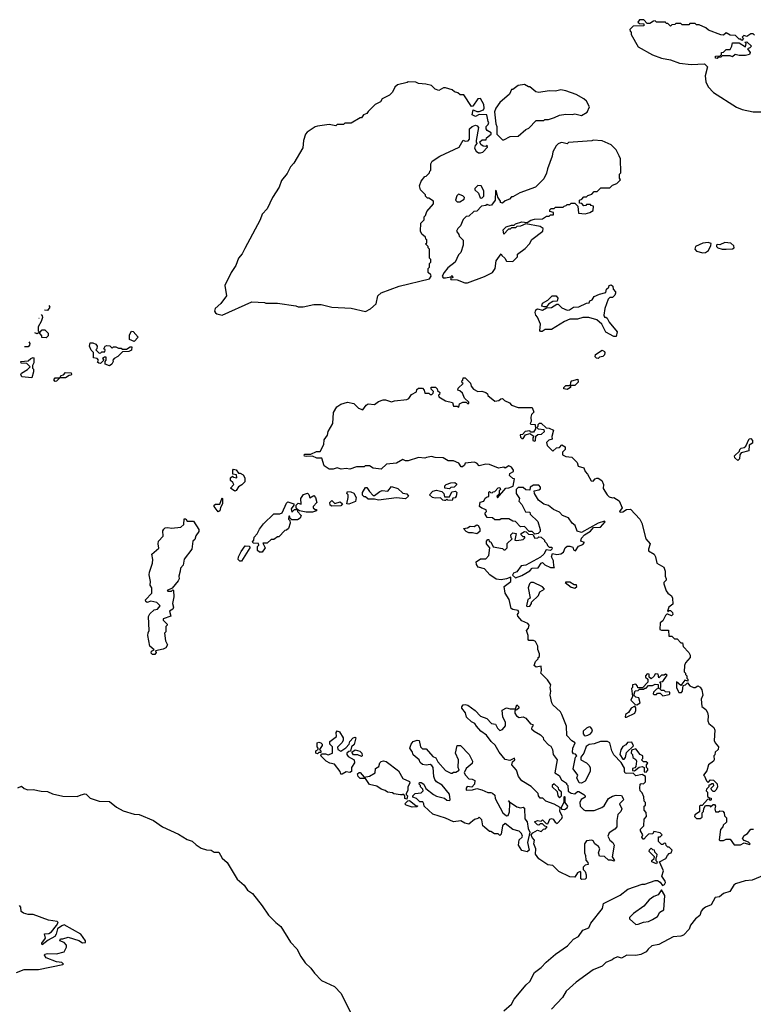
# Model space of a CAD drawing. Extents: x 2210602 to 2357277, y 510288 to 673808.
# Tile 128 of 256: x 2253340 to 2259015, y 589013 to 596630. Entities that reach past the tile are written whole.
import ezdxf

# ---------------------------------------------------------------- set-up
doc = ezdxf.new("R2010")
doc.units = 0

msp = doc.modelspace()

# ---------------------------------------------------------------- linework, layer by layer
at = {"layer": '0CON05XD'}
for points in [[(2259025, 596510), (2259015, 596520), (2258995, 596520), (2258965, 596500), (2258941.7, 596508.3), (2258930, 596495), (2258940, 596485), (2258925, 596470), (2258918.3, 596478.3), (2258905, 596480), (2258877, 596507), (2258835, 596510), (2258805, 596527.5), (2258785, 596510), (2258763, 596513), (2258668.3, 596548.3), (2258647, 596567), (2258595, 596590), (2258575, 596590), (2258565, 596600), (2258525, 596600), (2258515, 596590), (2258465, 596590), (2258455, 596600), (2258415, 596600), (2258408.3, 596591.7), (2258385, 596590), (2258375, 596580), (2258355, 596600), (2258341.7, 596601.7), (2258335, 596610), (2258265, 596610), (2258255, 596620), (2258241.7, 596618.3), (2258215, 596600), (2258195, 596600), (2258168.3, 596628.3), (2258135, 596630), (2258121.7, 596611.7), (2258135, 596600), (2258168.3, 596598.3), (2258168.3, 596581.7), (2258085, 596580), (2258060, 596555), (2258061.7, 596541.7), (2258070, 596535), (2258070, 596515), (2258125, 596420), (2258235, 596357.5), (2258303.6, 596333.6), (2258375, 596320), (2258445, 596293.3), (2258535, 596282.5), (2258638.3, 596288.3), (2258660, 596265), (2258642.5, 596195), (2258648.3, 596148.3), (2258665, 596110), (2258707, 596067), (2258883.9, 595953.9), (2258930, 595935), (2259015, 595917.5), (2259075, 595917.5)], [(2258735, 596330), (2258721.7, 596331.7), (2258721.7, 596348.3), (2258758.3, 596351.7), (2258768.3, 596361.7), (2258770, 596375), (2258785, 596380), (2258805, 596400), (2258835, 596400), (2258850, 596425), (2258855, 596450), (2258905, 596450), (2258955, 596420), (2258960, 596445), (2258950, 596455), (2258965, 596460), (2259000, 596425), (2258988.3, 596411.7), (2258970, 596405), (2258990, 596375), (2258985, 596360), (2258955, 596352.5), (2258905, 596352.5), (2258875, 596360), (2258855, 596342.5), (2258835, 596350), (2258775, 596350), (2258765, 596340), (2258741.7, 596338.3), (2258735, 596330)], [(2254905, 594343.3), (2255135, 594447.5), (2255235, 594442.5), (2255245, 594437.5), (2255335, 594436.7), (2255476.4, 594416.4), (2255495, 594407.5), (2255531.7, 594408.3), (2255615, 594426.7), (2255673, 594427), (2255755, 594406.7), (2255905, 594398), (2256016.1, 594373.9), (2256055, 594393.3), (2256097.9, 594432.1), (2256111.2, 594495), (2256135, 594518), (2256275, 594568.8), (2256510, 594625), (2256522.5, 594645), (2256520, 594655), (2256500, 594675), (2256500, 594705), (2256510, 594715), (2256510, 594745), (2256520, 594755), (2256520, 594775), (2256510, 594785), (2256510, 594855), (2256500, 594865), (2256500, 594875), (2256480, 594895), (2256490, 594905), (2256488.3, 594928.3), (2256481.7, 594931.7), (2256478.3, 594948.3), (2256451.7, 594971.7), (2256440, 594995), (2256443, 595057), (2256468.3, 595081.7), (2256470, 595105), (2256480, 595115), (2256490, 595145), (2256540, 595205), (2256540, 595225), (2256505, 595250), (2256495, 595250), (2256480, 595265), (2256480, 595275), (2256440, 595315), (2256432.5, 595345), (2256445, 595380), (2256473.6, 595416.4), (2256485, 595420), (2256510, 595445), (2256511.7, 595458.3), (2256520, 595465), (2256520, 595515), (2256530, 595535), (2256590, 595575), (2256740, 595645), (2256771.7, 595698.3), (2256785, 595690), (2256808.3, 595691.7), (2256820, 595705), (2256820, 595785), (2256840, 595805), (2256865, 595813.3), (2256878.3, 595808.3), (2256888.8, 595795), (2256870, 595695), (2256871.7, 595681.7), (2256880, 595675), (2256863, 595657), (2256857.5, 595635), (2256872, 595612), (2256890, 595600), (2256905, 595598.8), (2256923.6, 595606.4), (2256960, 595645), (2256955, 595660), (2256945, 595650), (2256925, 595652.5), (2256907.5, 595665), (2256900, 595685), (2256918.3, 595701.7), (2256948.3, 595701.7), (2256950, 595715), (2256986.4, 595743.6), (2256987.5, 595755), (2256955, 595773.3), (2256948.8, 595785), (2256947.5, 595805), (2256965, 595820), (2256970, 595835), (2256963, 595843), (2256953, 595893), (2256895, 595897.5), (2256865, 595880), (2256840, 595895), (2256848.3, 595931.7), (2256875, 595920), (2256895, 595920), (2256926.7, 595933.3), (2256932.5, 595945), (2256930, 595975), (2256905, 596020), (2256885, 596017.5), (2256845, 595960), (2256835, 595957.5), (2256775, 596047.5), (2256748.3, 596048.3), (2256730, 596065), (2256703, 596073), (2256685, 596087.5), (2256635, 596102.5), (2256618.3, 596101.7), (2256583, 596083), (2256553, 596093), (2256525, 596120), (2256481.7, 596131.7), (2256425, 596137.5), (2256405, 596147.5), (2256345, 596150), (2256337, 596143), (2256263, 596127), (2256243, 596107), (2256225, 596070), (2256200, 596045), (2256145, 596017.5), (2256130, 595995), (2256090, 595975), (2256035, 595920), (2256026.4, 595903.6), (2256000, 595895), (2255985, 595870), (2255975, 595870), (2255905, 595830), (2255855, 595830), (2255845, 595820), (2255795, 595820), (2255785, 595810), (2255735, 595820), (2255645, 595806.7), (2255625, 595800), (2255565, 595761.2), (2255551.4, 595745), (2255536, 595695), (2255531.2, 595638.8), (2255461.1, 595518.9), (2255435, 595491.2), (2255409.5, 595440.5), (2255365.6, 595385), (2255346.4, 595333.6), (2255295.5, 595255), (2255254.2, 595165.8), (2255216.7, 595125), (2255199.3, 595080.7), (2255080.5, 594860.5), (2255060.8, 594819.2), (2255033.8, 594785), (2255012.7, 594727.3), (2254975.6, 594675), (2254927.5, 594575), (2254940, 594495), (2254896.4, 594433.6), (2254853.3, 594395), (2254847.5, 594375), (2254855, 594362.5), (2254865, 594353.3), (2254905, 594343.3)], [(2257085, 595700), (2257133, 595727), (2257195, 595730), (2257255, 595780), (2257278.3, 595791.7), (2257335, 595850), (2257395, 595850), (2257402.5, 595857.5), (2257431.7, 595858.3), (2257477, 595873), (2257515, 595892.5), (2257565, 595900), (2257615, 595897.5), (2257635, 595902.5), (2257685, 595890), (2257730, 595915), (2257747, 595957), (2257725, 596000), (2257705, 596017.5), (2257645, 596052.5), (2257565, 596080), (2257525, 596087.5), (2257485, 596077.5), (2257435, 596080), (2257355, 596067.5), (2257333, 596073), (2257285, 596110), (2257275, 596110), (2257245, 596127.5), (2257195, 596120), (2257155, 596090), (2257145, 596090), (2257130, 596055), (2257055, 595990), (2257023.9, 595946.1), (2257013.6, 595916.4), (2257022.5, 595825), (2257030, 595805), (2257030, 595745), (2257075, 595700), (2257085, 595700)], [(2256805, 594593.3), (2256935, 594643.3), (2256997.5, 594675), (2257018.8, 594705), (2257026.2, 594765), (2257065, 594820), (2257070, 594805), (2257092.5, 594785), (2257105, 594762.5), (2257155, 594760), (2257190, 594795), (2257190, 594815), (2257249.3, 594860.7), (2257282.5, 594895), (2257300.7, 594929.3), (2257387.5, 594995), (2257390, 595015), (2257365, 595030), (2257255, 595050), (2257215, 595032.5), (2257185, 595030), (2257175, 595020), (2257145, 595020), (2257135, 595010), (2257121.7, 595008.3), (2257085, 594970), (2257080, 595005), (2257103, 595027), (2257145, 595040), (2257165, 595040), (2257175, 595050), (2257225, 595067.5), (2257265, 595060), (2257295, 595080), (2257323, 595087), (2257385, 595090), (2257415, 595110), (2257435, 595110), (2257445, 595120), (2257468.3, 595121.7), (2257468.3, 595138.3), (2257440, 595145), (2257441.7, 595158.3), (2257451.7, 595168.3), (2257475, 595170), (2257485, 595180), (2257545, 595180), (2257551.7, 595188.3), (2257568.3, 595191.7), (2257575, 595200), (2257595, 595200), (2257605, 595210), (2257635, 595210), (2257658.3, 595188.3), (2257663, 595133), (2257715, 595127.5), (2257751.7, 595138.3), (2257776.4, 595153.6), (2257778.3, 595188.3), (2257761.7, 595191.7), (2257755, 595200), (2257725, 595200), (2257718.3, 595191.7), (2257705, 595190), (2257688.3, 595208.3), (2257671.7, 595211.7), (2257670, 595235), (2257688.3, 595241.7), (2257705, 595260), (2257725, 595260), (2257735, 595270), (2257765, 595280), (2257785, 595300), (2257808.3, 595301.7), (2257835, 595330), (2257905, 595330), (2257925, 595350), (2257958.3, 595361.7), (2257988.3, 595391.7), (2257980, 595405), (2257980, 595435), (2257990, 595445), (2257987, 595553), (2257976.7, 595576.7), (2257953.6, 595623.6), (2257915, 595662.5), (2257845, 595692.5), (2257775, 595697.5), (2257765, 595692.5), (2257585, 595680), (2257575, 595670), (2257535, 595680), (2257523, 595677), (2257505, 595670), (2257490, 595655), (2257463, 595607), (2257460, 595575), (2257423, 595477), (2257416.4, 595443.6), (2257395, 595400), (2257330, 595335), (2257208.3, 595291.7), (2257155, 595260), (2257145, 595260), (2257128.3, 595241.7), (2257095, 595230), (2257075, 595210), (2257060, 595215), (2257060, 595225), (2257038.3, 595258.3), (2257025, 595310), (2257020, 595305), (2257017.5, 595235), (2256990, 595195), (2256975, 595192.5), (2256955, 595200), (2256947, 595193), (2256911.7, 595188.3), (2256875, 595150), (2256853, 595147), (2256815, 595110), (2256793, 595107), (2256770, 595085), (2256750, 595035), (2256730, 595015), (2256720, 594995), (2256738.3, 594968.3), (2256740, 594955), (2256770, 594925), (2256770, 594885), (2256751.7, 594828.3), (2256735, 594810), (2256707.5, 594755), (2256650.7, 594709.3), (2256622.5, 594675), (2256607.5, 594645), (2256615, 594632.5), (2256633, 594633), (2256675, 594640), (2256685, 594650), (2256690, 594635), (2256671.7, 594628.3), (2256675, 594620), (2256725, 594616.7), (2256783.6, 594593.6), (2256805, 594593.3)], [(2256915, 595250), (2256930, 595265), (2256930, 595305), (2256910, 595345), (2256883, 595347), (2256860, 595325), (2256860, 595315), (2256888.3, 595288.3), (2256901.7, 595251.7), (2256915, 595250)], [(2256745, 595220), (2256778.3, 595241.7), (2256780, 595255), (2256768.3, 595268.3), (2256735, 595280), (2256721.7, 595268.3), (2256710, 595235), (2256725, 595220), (2256745, 595220)], [(2258625, 594826.2), (2258645, 594830), (2258667.5, 594845), (2258687, 594883), (2258688.3, 594898.3), (2258665, 594906.7), (2258625, 594902.5), (2258567.5, 594875), (2258563.3, 594855), (2258575, 594838.8), (2258625, 594826.2)], [(2258805, 594854), (2258855, 594857.5), (2258867.5, 594865), (2258865, 594880), (2258841.7, 594901.7), (2258795, 594906.7), (2258755, 594887.5), (2258735, 594890), (2258730, 594885), (2258730, 594875), (2258740, 594865), (2258774.1, 594854.1), (2258805, 594854)], [(2257955, 594180), (2257935, 594180), (2257873.6, 594213.6), (2257842.5, 594275), (2257805, 594307.5), (2257743, 594327), (2257695, 594327.5), (2257655, 594312.5), (2257595, 594313.3), (2257553.9, 594296.1), (2257455, 594233.3), (2257405, 594232.5), (2257381.7, 594218.3), (2257368.3, 594218.3), (2257362.5, 594225), (2257370, 594275), (2257345, 594330), (2257333, 594343), (2257327.5, 594365), (2257332.5, 594385), (2257345, 594392.5), (2257385, 594382.5), (2257415, 594400), (2257455, 594402.5), (2257495, 594430), (2257505, 594430), (2257535, 594400), (2257575, 594382.5), (2257593.6, 594386.4), (2257625, 594406), (2257665, 594407.5), (2257725, 594437.5), (2257745, 594440), (2257750, 594455), (2257768.3, 594461.7), (2257785, 594487.5), (2257825, 594507.5), (2257875, 594520), (2257880, 594545), (2257898.3, 594561.7), (2257900, 594575), (2257915, 594580), (2257928.3, 594568.3), (2257930, 594545), (2257950, 594525), (2257950, 594515), (2257945, 594500), (2257925, 594480), (2257905, 594480), (2257893, 594467), (2257867.5, 594395), (2257857.5, 594345), (2257865, 594330), (2257875, 594330), (2257885, 594320), (2257899.3, 594289.3), (2257962.5, 594215), (2257955, 594180)], [(2257398.3, 594408.3), (2257380, 594415), (2257385, 594437.5), (2257425, 594460), (2257460, 594495), (2257490, 594495), (2257502.5, 594475), (2257498.3, 594451.7), (2257465, 594450), (2257430.7, 594429.3), (2257415, 594410), (2257398.3, 594408.3)], [(2253566.5, 594419.1), (2253572.5, 594405), (2253555, 594380), (2253531.7, 594382.5)], [(2253506.5, 594348.5), (2253515, 594340), (2253516.7, 594325), (2253506.7, 594295), (2253482.5, 594255), (2253482.5, 594222.5), (2253495, 594210), (2253515, 594230), (2253535, 594230), (2253560, 594205), (2253560, 594185), (2253545, 594170), (2253511.7, 594171.7), (2253510, 594185), (2253490, 594210), (2253475, 594200), (2253456.5, 594208.1)], [(2253488.4, 594320), (2253489.4, 594320.6)], [(2254225, 594140), (2254190, 594155), (2254188.3, 594191.7), (2254205, 594220), (2254218.3, 594218.3), (2254257.5, 594175), (2254225, 594140)], [(2253411, 594137.9), (2253417.5, 594125), (2253417, 594113), (2253405, 594100), (2253378.3, 594098.3), (2253376.5, 594099.8)], [(2254035, 593952.5), (2254000, 593965), (2254000, 593985), (2254010, 593995), (2254008.3, 594018.3), (2253995, 594020), (2253981.7, 594008.3), (2253990, 593995), (2253965, 593970), (2253951.7, 593971.7), (2253941.7, 593981.7), (2253950, 593995), (2253938.3, 594008.3), (2253910, 594015), (2253910, 594055), (2253893, 594073), (2253880, 594105), (2253885, 594130), (2253905, 594130), (2253929.3, 594119.3), (2253940, 594105), (2253937, 594083), (2253930, 594075), (2253955, 594050), (2253968.3, 594051.7), (2253975, 594060), (2253998.3, 594061.7), (2254000, 594075), (2253990, 594085), (2254000, 594105), (2254015, 594110), (2254038.3, 594108.3), (2254055, 594090), (2254065, 594100), (2254085, 594100), (2254105, 594090), (2254125, 594090), (2254135, 594080), (2254165, 594080), (2254195, 594100), (2254208.3, 594098.3), (2254205, 594072.5), (2254185, 594062.5), (2254135, 594060), (2254100, 594025), (2254071.7, 594008.3), (2254060, 593995), (2254062.5, 593985), (2254052.5, 593965), (2254035, 593952.5)], [(2257815, 594010), (2257801.7, 594011.7), (2257791.7, 594021.7), (2257795, 594040), (2257845, 594072.5), (2257863, 594063), (2257867.5, 594055), (2257863, 594037), (2257850, 594025), (2257825, 594020), (2257815, 594010)], [(2253435, 593860), (2253357, 593867), (2253350, 593885), (2253353.6, 593896.4), (2253400, 593925), (2253420, 593945), (2253395, 593970), (2253351.7, 593971.7), (2253350, 593985), (2253405, 593990), (2253425, 594010), (2253445, 594017.5), (2253450, 594015), (2253450, 593975), (2253440, 593955), (2253440, 593935), (2253447, 593927), (2253447.5, 593905), (2253435, 593860)], [(2253615, 593830), (2253603, 593843), (2253615, 593860), (2253650, 593860), (2253661.7, 593878.3), (2253678.3, 593881.7), (2253695, 593900), (2253738.3, 593898.3), (2253740, 593885), (2253735, 593880), (2253721.7, 593878.3), (2253695, 593860), (2253650, 593860), (2253625, 593832.5), (2253615, 593830)], [(2257457.5, 592535), (2257445, 592522.5), (2257411.7, 592528.3), (2257393.3, 592495), (2257368.3, 592471.7), (2257255, 592410), (2257220, 592405), (2257185, 592357.5), (2257160.7, 592349.3), (2257152.5, 592332.5), (2257175, 592312.5), (2257225, 592330), (2257285, 592367.5), (2257305, 592386.7), (2257350.7, 592389.3), (2257373.6, 592426.4), (2257385, 592430), (2257403, 592413), (2257445, 592392.5), (2257478.3, 592391.7), (2257472.5, 592402.5), (2257470, 592445), (2257453.3, 592475), (2257460.7, 592499.3), (2257495, 592493.3), (2257525, 592497.5), (2257548, 592512), (2257560, 592545), (2257575, 592556.2), (2257596.4, 592556.4), (2257618.3, 592548.3), (2257625, 592530), (2257638.3, 592521.7), (2257661.7, 592558.3), (2257695, 592570), (2257710, 592585), (2257680, 592595), (2257685, 592620), (2257710, 592645), (2257755, 592672.5), (2257778.3, 592701.7), (2257832.5, 592705), (2257870, 592745), (2257865, 592750), (2257815, 592736.2), (2257685, 592662.5), (2257653.6, 592673.6), (2257636.1, 592716.1), (2257612.5, 592735), (2257585, 592777.5), (2257540, 592795), (2257515, 592820), (2257468.3, 592841.7), (2257430.7, 592870.7), (2257395, 592882.5), (2257353.6, 592913.6), (2257322.5, 592965), (2257320, 592985), (2257357, 592993), (2257368.3, 593001.7), (2257370, 593015), (2257355, 593030), (2257315, 593030), (2257290, 593015), (2257285, 592990), (2257255, 592992.5), (2257235, 593010), (2257195, 593010), (2257180, 592995), (2257180, 592965), (2257207, 592927), (2257200, 592905), (2257225, 592880), (2257253.6, 592823.6), (2257285, 592820), (2257290, 592805), (2257347, 592747), (2257367.5, 592685), (2257365, 592670), (2257350, 592655), (2257325, 592650), (2257305, 592670), (2257281.7, 592671.7), (2257245, 592710), (2257215, 592707.5), (2257175, 592747.5), (2257155, 592750), (2257125, 592770), (2257065, 592770), (2257055, 592760), (2257015, 592760), (2256997, 592777), (2256955, 592780), (2256940, 592805), (2256940, 592815), (2256950, 592825), (2256948.3, 592838.3), (2256915, 592850), (2256897.5, 592865), (2256903, 592897), (2256930, 592905), (2256941.7, 592928.3), (2256955, 592940), (2256968.3, 592941.7), (2256970, 592975), (2256975, 592980), (2256981.7, 592971.7), (2256995, 592970), (2257001.7, 592978.3), (2257015, 592980), (2257041.7, 593008.3), (2257055, 593010), (2257060, 592995), (2257050, 592985), (2257048.3, 592961.7), (2257030, 592945), (2257035, 592930), (2257100, 593005), (2257125, 593007.5), (2257158.3, 593021.7), (2257167, 593077), (2257155, 593080), (2257130, 593105), (2257131.7, 593118.3), (2257160, 593135), (2257160, 593145), (2257145, 593167.5), (2257125, 593177.5), (2257095, 593160), (2257085, 593167.5), (2257045, 593160), (2256975, 593190), (2256945, 593192.5), (2256895, 593180), (2256875, 593200), (2256855, 593207.5), (2256785, 593200), (2256780, 593185), (2256765, 593170), (2256755, 593170), (2256738.3, 593198.3), (2256695, 593217.5), (2256655, 593216.7), (2256615, 593240), (2256555, 593242.5), (2256525, 593250), (2256486.7, 593243.3), (2256475, 593237.5), (2256425, 593242.5), (2256345, 593217.5), (2256325, 593217.5), (2256303, 593227), (2256255, 593200), (2256178.3, 593191.7), (2256135, 593153.3), (2256075, 593160), (2256045, 593177.5), (2256025, 593180), (2256011.7, 593178.3), (2256005, 593170), (2255945, 593170), (2255895, 593153.3), (2255865, 593157.5), (2255826.4, 593153.6), (2255795, 593163.3), (2255765, 593153.3), (2255735, 593153.3), (2255695, 593180), (2255678.3, 593238.3), (2255638.3, 593238.3), (2255605, 593252.5), (2255555, 593250), (2255543.6, 593253.6), (2255540, 593265), (2255545, 593270), (2255591.7, 593268.3), (2255635, 593290), (2255665, 593290), (2255693.3, 593345), (2255695, 593380), (2255720, 593415), (2255727.5, 593445), (2255762.5, 593505), (2255768.3, 593591.7), (2255793.6, 593636.4), (2255824.1, 593655.9), (2255875, 593670), (2255925, 593660), (2255960, 593625), (2255995, 593612.5), (2256020.7, 593649.3), (2256035, 593657.5), (2256085, 593652.5), (2256115, 593677.5), (2256150.7, 593689.3), (2256169.3, 593689.3), (2256215, 593673.3), (2256238.3, 593681.7), (2256335, 593692.5), (2256349.3, 593700.7), (2256370.7, 593729.3), (2256408.3, 593751.7), (2256411.7, 593768.3), (2256425, 593780), (2256455, 593780), (2256470, 593765), (2256475, 593740), (2256505, 593740), (2256515, 593730), (2256528.3, 593731.7), (2256538.3, 593741.7), (2256540, 593755), (2256523, 593773), (2256523, 593787), (2256557, 593787), (2256570, 593775), (2256571.7, 593761.7), (2256590, 593745), (2256588.3, 593731.7), (2256580, 593725), (2256581.7, 593711.7), (2256635, 593682.5), (2256688.3, 593668.3), (2256695, 593640), (2256725, 593640), (2256737, 593633), (2256741.7, 593658.3), (2256768.3, 593671.7), (2256795, 593670), (2256805, 593660), (2256815, 593660), (2256815, 593670), (2256781.7, 593701.7), (2256765, 593740), (2256745, 593760), (2256730, 593765), (2256731.7, 593778.3), (2256770, 593815), (2256761.7, 593821.7), (2256760, 593835), (2256768.3, 593841.7), (2256771.7, 593858.3), (2256785, 593860), (2256828.3, 593818.3), (2256833.3, 593795), (2256851.2, 593771.2), (2256885, 593752.5), (2256915, 593756.7), (2256947, 593747), (2256960, 593735), (2256961.7, 593721.7), (2257015, 593680), (2257047, 593683), (2257061.7, 593698.3), (2257075, 593700), (2257090, 593685), (2257130, 593665), (2257145, 593647.5), (2257195, 593630), (2257305, 593630), (2257317.5, 593595), (2257300, 593575), (2257293.6, 593556.4), (2257297.5, 593522.5), (2257290, 593505), (2257295, 593500), (2257328.3, 593498.3), (2257330, 593465), (2257315, 593440), (2257295, 593440), (2257285, 593450), (2257250, 593445), (2257228.3, 593421.7), (2257211.7, 593418.3), (2257215, 593400), (2257225, 593390), (2257235, 593390), (2257251.7, 593418.3), (2257285, 593430), (2257318.3, 593408.3), (2257310, 593395), (2257310, 593375), (2257325, 593370), (2257330, 593375), (2257331.7, 593408.3), (2257348.3, 593421.7), (2257377, 593423), (2257400, 593445), (2257398.3, 593458.3), (2257353, 593463), (2257340, 593475), (2257350, 593485), (2257351.7, 593498.3), (2257361.7, 593508.3), (2257375, 593510), (2257411.7, 593471.7), (2257435, 593470), (2257470, 593455), (2257457.5, 593405), (2257460, 593385), (2257433, 593377), (2257415, 593360), (2257420, 593335), (2257465, 593292.5), (2257491.7, 593318.3), (2257515, 593320), (2257535, 593340), (2257560, 593325), (2257560, 593305), (2257551.7, 593298.3), (2257540, 593285), (2257540, 593265), (2257565, 593250), (2257610, 593245), (2257652.5, 593205), (2257660, 593175), (2257703, 593163), (2257713.9, 593133.9), (2257732.5, 593115), (2257761.7, 593061.7), (2257775, 593060), (2257791.7, 593078.3), (2257805, 593082.5), (2257815, 593082.5), (2257842.5, 593065), (2257856.7, 593035), (2257853, 593003), (2257883.6, 592953.6), (2257899.3, 592939.3), (2257925, 592930), (2257935, 592932.5), (2257978.3, 592908.3), (2258000, 592855), (2257980, 592825), (2257985, 592820), (2258005, 592823.3), (2258035, 592840), (2258065, 592843.8), (2258137.5, 592765), (2258152.5, 592735), (2258183.3, 592615), (2258217.5, 592575), (2258203.3, 592535), (2258205, 592520), (2258247.5, 592495), (2258257.5, 592475), (2258267.5, 592425), (2258322.5, 592395), (2258333.3, 592365), (2258332.5, 592325), (2258340, 592305), (2258340, 592295), (2258323, 592277), (2258322.5, 592265), (2258341.7, 592211.7), (2258353.6, 592193.6), (2258382.3, 592172.3), (2258388.8, 592155), (2258391.7, 592108.3), (2258362.5, 592085), (2258350, 592055), (2258355, 592050), (2258365, 592060), (2258375, 592060), (2258390, 592045), (2258391.7, 592028.3), (2258381.7, 592018.3), (2258355, 592030), (2258345, 592030), (2258335, 592020), (2258315, 591980), (2258293.3, 591965), (2258293, 591913), (2258305, 591907.5), (2258358.3, 591908.3), (2258361.7, 591861.7), (2258385, 591860), (2258405, 591840), (2258425, 591840), (2258455, 591810), (2258468.3, 591808.3), (2258471.7, 591781.7), (2258516.7, 591735), (2258526.2, 591715), (2258526.7, 591695), (2258490, 591655), (2258482.5, 591635), (2258480, 591585), (2258490, 591575), (2258490, 591565), (2258500, 591555), (2258500, 591535), (2258508.3, 591528.3), (2258508.3, 591511.7), (2258485, 591520), (2258455, 591480), (2258421.7, 591508.3), (2258420, 591465), (2258432.5, 591435), (2258440, 591425), (2258460, 591425), (2258467.5, 591435), (2258471.7, 591478.3), (2258490, 591485), (2258505, 591500), (2258525, 591477.5), (2258553.6, 591463.6), (2258565, 591463.3), (2258585, 591477.5), (2258605, 591467.5), (2258615.8, 591445), (2258623.3, 591405), (2258612.5, 591375), (2258617.5, 591317.5), (2258646.7, 591295), (2258661.7, 591271.7), (2258666.7, 591245), (2258662.5, 591205), (2258670, 591185), (2258710, 591155), (2258717.5, 591135), (2258712.5, 591055), (2258720, 591035), (2258746.7, 591005), (2258742.5, 590985), (2258720, 590965), (2258717, 590943), (2258710, 590935), (2258712.5, 590905), (2258707.5, 590895), (2258667.5, 590865), (2258655, 590820), (2258630, 590785), (2258638.3, 590778.3), (2258651.7, 590741.7), (2258665, 590730), (2258685, 590750), (2258708.3, 590748.3), (2258735, 590720), (2258737, 590693), (2258725, 590670), (2258715, 590660), (2258705, 590660), (2258691.7, 590671.7), (2258690, 590685), (2258710, 590705), (2258708.3, 590718.3), (2258695, 590720), (2258685, 590710), (2258671.7, 590708.3), (2258670, 590695), (2258651.7, 590678.3), (2258650, 590665), (2258660, 590655), (2258661.7, 590621.7), (2258675, 590610), (2258688.3, 590608.3), (2258690, 590595), (2258685, 590590), (2258675, 590600), (2258661.7, 590598.3), (2258618.3, 590551.7), (2258605, 590550), (2258600, 590545), (2258598.3, 590501.7), (2258561.7, 590478.3), (2258560, 590465), (2258575, 590450), (2258605, 590450), (2258618.3, 590461.7), (2258620, 590495), (2258630, 590505), (2258633, 590527), (2258645, 590550), (2258675, 590550), (2258685, 590540), (2258705, 590560), (2258715, 590560), (2258722.5, 590545), (2258717.5, 590525), (2258721.7, 590501.7), (2258747, 590503), (2258755, 590510), (2258778.3, 590508.3), (2258790, 590495), (2258791.7, 590471.7), (2258807, 590457), (2258807.5, 590422.5), (2258781.7, 590398.3), (2258780, 590385), (2258760, 590365), (2258750, 590285)], [(2257575, 593770), (2257550, 593775), (2257550, 593785), (2257565, 593800), (2257600, 593800), (2257602.5, 593825), (2257610, 593835), (2257658.3, 593848.3), (2257660, 593825), (2257635, 593800), (2257600, 593800), (2257600, 593785), (2257575, 593770)], [(2258895, 593220), (2258871.7, 593241.7), (2258870, 593255), (2258908.3, 593291.7), (2258910, 593305), (2258920, 593315), (2258945, 593320), (2258958.3, 593331.7), (2258981.7, 593388.3), (2258995, 593390), (2259010, 593375), (2259010, 593355), (2258981.7, 593338.3), (2258980, 593295), (2258921.7, 593278.3), (2258910, 593265), (2258907, 593233), (2258895, 593220)], [(2255005, 592983.3), (2254970, 593005), (2254997.5, 593035), (2254990, 593050), (2254970, 593065), (2254970, 593085), (2254985, 593100), (2254995, 593090), (2255020, 593085), (2255018.3, 593108.3), (2254990, 593115), (2254987.5, 593145), (2254995, 593152.5), (2255015, 593147.5), (2255031.7, 593121.7), (2255045, 593122.5), (2255069.3, 593109.3), (2255082.5, 593085), (2255082.5, 593055), (2255059.3, 593030.7), (2255033.6, 593016.4), (2255015, 592987.5), (2255005, 592983.3)], [(2256665, 593000), (2256630, 593005), (2256630, 593025), (2256640, 593035), (2256675, 593047.5), (2256705, 593050), (2256718.3, 593038.3), (2256718.3, 593031.7), (2256700, 593015), (2256675, 593010), (2256665, 593000)], [(2255215, 592510), (2255195, 592510), (2255180, 592525), (2255180, 592555), (2255190, 592565), (2255188.3, 592578.3), (2255145, 592580), (2255140, 592595), (2255150, 592605), (2255153, 592627), (2255178.3, 592651.7), (2255195, 592690), (2255225, 592730), (2255305, 592806.7), (2255353, 592807), (2255370, 592815), (2255405, 592890), (2255415, 592900), (2255460, 592885), (2255460, 592875), (2255440, 592845), (2255445, 592820), (2255465, 592840), (2255490, 592840), (2255480, 592855), (2255480, 592875), (2255495, 592890), (2255518.3, 592881.7), (2255513.6, 592926.4), (2255535, 592957.5), (2255567, 592967), (2255577, 592957), (2255585, 592930), (2255615, 592950), (2255627.5, 592935), (2255637.5, 592895), (2255610, 592865), (2255610, 592855), (2255625, 592840), (2255635, 592840), (2255635, 592830), (2255605, 592820), (2255555, 592820), (2255505, 592830), (2255490, 592840), (2255490, 592825), (2255517.5, 592795), (2255510, 592775), (2255488.3, 592761.7), (2255445, 592760), (2255431.7, 592771.7), (2255428.3, 592788.3), (2255421.7, 592788.3), (2255420, 592765), (2255430, 592755), (2255432.5, 592735), (2255420, 592695), (2255405, 592680), (2255391.7, 592678.3), (2255345, 592630), (2255335, 592630), (2255305, 592610), (2255285, 592610), (2255255, 592580), (2255220, 592580), (2255240, 592545), (2255215, 592510)], [(2255885, 592882.5), (2255870, 592885), (2255880, 592935), (2255880, 592955), (2255870, 592965), (2255875, 592980), (2255901.7, 592978.3), (2255925, 592967.5), (2255943, 592933), (2255938, 592902), (2255885, 592882.5)], [(2256115, 592912.5), (2256085, 592920), (2256035, 592920), (2256015, 592940), (2256005, 592940), (2255993, 592953), (2255993, 592973), (2256015, 593010), (2256025, 593010), (2256045, 592980), (2256075, 592950), (2256085, 592950), (2256125, 592980), (2256145, 592987.5), (2256187, 592983), (2256215, 593020), (2256265, 593002.5), (2256305, 592967.5), (2256335, 592962.5), (2256346.7, 592945), (2256325, 592922.5), (2256255, 592930), (2256115, 592912.5)], [(2256685, 592910), (2256653, 592913), (2256645, 592920), (2256635, 592910), (2256625, 592910), (2256613, 592913), (2256595, 592930), (2256555, 592927.5), (2256533, 592933), (2256510, 592955), (2256535, 592982.5), (2256565, 592990), (2256605, 592980), (2256620, 592965), (2256625, 592940), (2256665, 592940), (2256681.7, 592978.3), (2256711.7, 592981.7), (2256721.7, 592971.7), (2256717, 592943), (2256708.3, 592931.7), (2256691.7, 592928.3), (2256685, 592910)], [(2254875, 592823.3), (2254843.3, 592865), (2254843.3, 592875), (2254855, 592882.5), (2254888.3, 592881.7), (2254905, 592930), (2254910, 592925), (2254910, 592885), (2254892.5, 592857.5), (2254888.3, 592831.7), (2254875, 592823.3)], [(2255755, 592867.5), (2255742.5, 592875), (2255740, 592895), (2255755, 592910), (2255778.3, 592888.3), (2255819.3, 592899.3), (2255837.5, 592885), (2255825, 592870), (2255755, 592867.5)], [(2254368.3, 591718.3), (2254358.3, 591728.3), (2254360, 591745), (2254380, 591755), (2254347.5, 591785), (2254332.5, 591865), (2254333, 591887), (2254342.5, 591905), (2254337, 592013), (2254347, 592033), (2254380, 592065), (2254405, 592070), (2254427.5, 592095), (2254401.7, 592121.7), (2254355, 592132.5), (2254325, 592122.5), (2254315, 592130), (2254313, 592143), (2254362.5, 592195), (2254362.5, 592235), (2254350, 592255), (2254352.5, 592285), (2254342.5, 592335), (2254343.3, 592355), (2254367.5, 592425), (2254370, 592455), (2254362.5, 592495), (2254417, 592543), (2254410, 592575), (2254413, 592597), (2254450, 592635), (2254447.5, 592675), (2254455, 592690), (2254465, 592700), (2254485, 592702.5), (2254515, 592697.5), (2254587, 592703), (2254610, 592725), (2254611.7, 592768.3), (2254625, 592770), (2254635, 592750), (2254685, 592750), (2254726.7, 592685), (2254725, 592670), (2254703, 592637), (2254695, 592610), (2254680, 592595), (2254672.5, 592535), (2254613, 592457), (2254605, 592410), (2254583, 592387), (2254582.5, 592365), (2254570, 592325), (2254572.5, 592305), (2254565, 592290), (2254518.3, 592231.7), (2254480, 592215), (2254485, 592210), (2254515, 592210), (2254525, 592220), (2254530, 592215), (2254532.5, 592165), (2254522.5, 592115), (2254530, 592085), (2254525, 592070), (2254500, 592055), (2254510, 592015), (2254450, 591995), (2254450, 591985), (2254480, 591955), (2254480, 591945), (2254470, 591935), (2254470, 591895), (2254460, 591885), (2254467.5, 591825), (2254482.5, 591795), (2254469.3, 591770.7), (2254449.3, 591760.7), (2254391.7, 591748.3), (2254396.7, 591735), (2254385, 591720), (2254368.3, 591718.3)], [(2256875, 592652.5), (2256841.7, 592661.7), (2256815, 592660), (2256795, 592670), (2256772.5, 592695), (2256805, 592700), (2256825, 592712.5), (2256855, 592710), (2256875, 592722.5), (2256886.4, 592716.4), (2256900, 592695), (2256898.3, 592671.7), (2256875, 592652.5)], [(2257085, 588962.5), (2257145, 589013.3), (2257165.9, 589054.1), (2257258.8, 589165), (2257285, 589190), (2257321.4, 589258.6), (2257375, 589298), (2257411.9, 589338.1), (2257485, 589400), (2257576.7, 589465), (2257625, 589516.7), (2257661.7, 589538.3), (2257695, 589587.5), (2257743.3, 589605), (2257758.8, 589641.2), (2257848.8, 589755), (2257857, 589793), (2257985, 589858), (2258045, 589903.3), (2258155, 589943.3), (2258176.4, 589943.6), (2258255, 589970), (2258275, 589970), (2258295, 589957.5), (2258313, 589933), (2258329.3, 589940.7), (2258336.7, 589955), (2258333.3, 589965), (2258307.5, 590005), (2258320, 590045), (2258290, 590115), (2258338.3, 590141.7), (2258350, 590165), (2258365, 590180), (2258380, 590185), (2258387.5, 590205), (2258365, 590230), (2258355, 590230), (2258341.7, 590241.7), (2258338.3, 590258.3), (2258325, 590260), (2258315, 590250), (2258305, 590250), (2258281.7, 590271.7), (2258281.7, 590308.3), (2258295, 590310), (2258310, 590325), (2258295, 590340), (2258245, 590350), (2258238.3, 590331.7), (2258205, 590330), (2258190, 590315), (2258168.3, 590291.7), (2258161.7, 590291.7), (2258152.5, 590305), (2258160, 590325), (2258142.5, 590355), (2258143, 590367), (2258167, 590393), (2258170, 590445), (2258190, 590465), (2258187, 590497), (2258170, 590515), (2258170, 590545), (2258180, 590555), (2258180, 590575), (2258170, 590585), (2258167, 590617), (2258155, 590650), (2258140, 590665), (2258137.5, 590685), (2258140, 590715), (2258148.3, 590721.7), (2258165, 590720), (2258180, 590735), (2258180, 590775), (2258155, 590790), (2258105, 590780), (2258085, 590800), (2258035, 590797.5), (2258025, 590802.5), (2258017.5, 590815), (2258018.8, 590838.8), (2257993.6, 590883.6), (2257935, 590942.5), (2257920, 590975), (2257905.8, 591035.8), (2257885.9, 591045.9), (2257834.2, 591045.8), (2257785, 591029.2), (2257745, 591024), (2257723, 591007), (2257703.8, 590955), (2257680, 590925), (2257680, 590905), (2257725, 590880), (2257742.3, 590862.3), (2257752, 590845), (2257752.5, 590815), (2257715, 590740), (2257685, 590723.3), (2257667, 590727), (2257650, 590765), (2257657, 590787), (2257622.5, 590835), (2257640, 590925), (2257650, 590935), (2257638.3, 590948.3), (2257625, 590950), (2257617.5, 590965), (2257620, 590995), (2257636.7, 591035), (2257611.7, 591051.7), (2257573, 591093), (2257570, 591165), (2257533.3, 591255), (2257522.5, 591275), (2257465, 591330), (2257457.5, 591345), (2257443.8, 591405), (2257450, 591435), (2257442.5, 591465), (2257450, 591485), (2257423, 591523), (2257372.5, 591575), (2257377.5, 591595), (2257375, 591630), (2257335, 591622.5), (2257320, 591635), (2257330, 591665), (2257350, 591685), (2257350, 591695), (2257360, 591705), (2257360, 591725), (2257348.3, 591758.3), (2257347.5, 591785), (2257329.3, 591819.3), (2257315, 591827.5), (2257278.3, 591828.3), (2257272.5, 591835), (2257272.5, 591865), (2257260, 591905), (2257277, 591923), (2257280, 591945), (2257270, 591960), (2257225, 591980), (2257192.5, 592015), (2257190.7, 592029.3), (2257200, 592045), (2257195, 592060), (2257155, 592066.7), (2257142.5, 592075), (2257126.7, 592145), (2257096.7, 592195), (2257087.5, 592245), (2257140, 592285), (2257138.3, 592318.3), (2257105, 592303.8), (2257065, 592296.7), (2257025, 592302.5), (2256977.5, 592335), (2256935, 592382.5), (2256887.5, 592395), (2256873.3, 592415), (2256870, 592435), (2256905, 592460), (2256945, 592460), (2256970, 592485), (2256977.5, 592545), (2256950, 592575), (2256950, 592595), (2256961.7, 592608.3), (2256968.3, 592608.3), (2256972.5, 592592.5), (2256985, 592590), (2257003.3, 592553.3), (2257075, 592540), (2257085, 592530), (2257095, 592530), (2257110, 592545), (2257111.7, 592578.3), (2257150, 592615), (2257143, 592623), (2257140, 592645), (2257155, 592660), (2257180, 592655), (2257170, 592605), (2257185, 592600), (2257235, 592610), (2257248.3, 592621.7), (2257248.3, 592628.3), (2257235, 592630), (2257220, 592645), (2257220, 592655), (2257245, 592670), (2257258.3, 592668.3), (2257275, 592650), (2257308.3, 592648.3), (2257325, 592620), (2257347, 592623), (2257355, 592630), (2257375, 592627.5), (2257400, 592605), (2257400, 592595), (2257418.3, 592578.3), (2257421.7, 592561.7), (2257435, 592550), (2257455, 592550), (2257460, 592545), (2257457.5, 592535)], [(2255055, 592440), (2255041.7, 592441.7), (2255030, 592455), (2255032.5, 592475), (2255052.5, 592515), (2255085, 592560), (2255118.3, 592558.3), (2255120, 592545), (2255055, 592440)], [(2257265, 592090), (2257285, 592092.5), (2257300, 592115), (2257300, 592125), (2257352.5, 592175), (2257362.5, 592205), (2257400, 592225), (2257385, 592242.5), (2257315, 592277.5), (2257293.6, 592276.4), (2257283.3, 592265), (2257274.1, 592235.9), (2257290, 592155), (2257270, 592145), (2257260, 592095), (2257265, 592090)], [(2257635, 592232.5), (2257650, 592245), (2257647, 592257), (2257628.3, 592258.3), (2257595, 592280), (2257565, 592280), (2257560, 592275), (2257605, 592240), (2257635, 592232.5)], [(2258115, 591330), (2258140, 591345), (2258130, 591385), (2258105, 591390), (2258090, 591405), (2258101.7, 591438.3), (2258125, 591440), (2258135, 591450), (2258165, 591450), (2258175, 591460), (2258185, 591460), (2258205, 591480), (2258235, 591480), (2258255, 591490), (2258278.3, 591488.3), (2258280, 591455), (2258265, 591450), (2258241.7, 591428.3), (2258240, 591415), (2258245, 591410), (2258265, 591410), (2258275, 591420), (2258295, 591420), (2258315, 591400), (2258365, 591410), (2258370, 591415), (2258368.3, 591428.3), (2258335, 591430), (2258325, 591440), (2258305, 591440), (2258290, 591455), (2258300, 591465), (2258300, 591495), (2258291.7, 591508.3), (2258315, 591510), (2258348.3, 591558.3), (2258335, 591567.5), (2258325, 591560), (2258305, 591560), (2258285, 591540), (2258278.3, 591568.3), (2258255, 591570), (2258248.3, 591551.7), (2258225, 591530), (2258210, 591545), (2258208.3, 591568.3), (2258195, 591570), (2258180, 591555), (2258180, 591545), (2258198.3, 591528.3), (2258200, 591505), (2258158.3, 591461.7), (2258121.7, 591461.7), (2258120, 591475), (2258105, 591490), (2258080, 591485), (2258080, 591465), (2258072.5, 591455), (2258080, 591395), (2258067.5, 591365), (2258101.7, 591331.7), (2258115, 591330)], [(2257688.3, 589978.3), (2257680, 589985), (2257680, 590035), (2257675, 590040), (2257655, 590030), (2257635, 589997.5), (2257595, 590000), (2257511.2, 590041.2), (2257465, 590087.5), (2257425, 590093.3), (2257355, 590137.5), (2257330, 590175), (2257333.3, 590215), (2257317.5, 590255), (2257323, 590283), (2257303.9, 590303.9), (2257297.5, 590325), (2257310.5, 590339.5), (2257345, 590360), (2257375, 590350), (2257391.7, 590368.3), (2257408.3, 590371.7), (2257420, 590385), (2257401.7, 590391.7), (2257385, 590410), (2257365, 590410), (2257355, 590400), (2257345, 590402.5), (2257323.3, 590425), (2257345, 590436.2), (2257375, 590430), (2257385, 590440), (2257411.7, 590411.7), (2257425, 590410), (2257440, 590445), (2257455, 590450), (2257466.4, 590446.4), (2257481.7, 590421.7), (2257497, 590413), (2257535, 590450), (2257540, 590465), (2257517.5, 590505), (2257520, 590535), (2257475, 590562.5), (2257410, 590585), (2257387, 590607), (2257365, 590607.5), (2257352.5, 590625), (2257350, 590645), (2257297.7, 590697.7), (2257225, 590742.5), (2257197.5, 590775), (2257182.5, 590825), (2257147.5, 590865), (2257151.7, 590888.3), (2257170, 590905), (2257168.3, 590918.3), (2257131.7, 590898.3), (2257095, 590907.5), (2257050, 590965), (2257018, 591018), (2256987.5, 591045), (2256950, 591095), (2256907.5, 591125), (2256872.5, 591165), (2256860, 591185), (2256835, 591197.5), (2256796.7, 591235), (2256788.3, 591268.3), (2256760, 591305), (2256760, 591315), (2256771.2, 591328.8), (2256785, 591332.5), (2256806.1, 591326.1), (2256862.5, 591285), (2256905, 591242.5), (2256952.5, 591225), (2256990, 591185), (2257020, 591180), (2257035, 591150), (2257055, 591132.5), (2257075, 591140), (2257097, 591167), (2257097.5, 591195), (2257077.5, 591235), (2257071.7, 591288.3), (2257105, 591307.5), (2257135, 591300), (2257175, 591300), (2257185, 591330), (2257200, 591315), (2257200, 591305), (2257185, 591290), (2257170, 591285), (2257170, 591265), (2257183.6, 591243.6), (2257205, 591232.5), (2257235, 591237.5), (2257256.4, 591226.4), (2257291.7, 591181.7), (2257308.3, 591178.3), (2257310, 591165), (2257301.7, 591158.3), (2257300, 591145), (2257320, 591125), (2257368.3, 591098.3), (2257388.3, 591078.3), (2257391.7, 591061.7), (2257430.7, 591020.7), (2257450, 591010), (2257462.5, 590985), (2257467.5, 590945), (2257497.5, 590905), (2257480, 590805), (2257513, 590783), (2257530, 590750), (2257570, 590725), (2257570, 590715), (2257580, 590705), (2257581.7, 590661.7), (2257605, 590647.5), (2257635, 590642.5), (2257655, 590660), (2257665, 590660), (2257705, 590636.2), (2257713.3, 590625), (2257713.3, 590615), (2257683.3, 590596.7), (2257672.5, 590575), (2257676.4, 590546.4), (2257705, 590517.5), (2257715, 590512.5), (2257785, 590512), (2257844.3, 590535.7), (2257860.5, 590549.5), (2257894.5, 590605.5), (2257925.9, 590624.1), (2257955, 590631.2), (2257995, 590627.5), (2258007.5, 590605), (2258010, 590595), (2257980, 590565), (2257997.5, 590525), (2257990, 590505), (2257968.3, 590481.7), (2257960, 590435), (2257960, 590385), (2257945, 590367.5), (2257900.5, 590339.5), (2257890, 590315), (2257905, 590282.5), (2257927.5, 590265), (2257937.5, 590245), (2257922.5, 590155), (2257940, 590125), (2257935, 590120), (2257917.5, 590127.5), (2257895, 590127.5), (2257865, 590156.7), (2257825, 590160), (2257817.5, 590185), (2257826.7, 590215), (2257817.5, 590235), (2257790, 590255), (2257777, 590277), (2257765, 590282.5), (2257725, 590277.5), (2257710, 590255), (2257710, 590185), (2257717.5, 590165), (2257718.3, 590128.3), (2257735, 590110), (2257737.5, 590095), (2257715, 590090), (2257700, 590075), (2257700, 590055), (2257715, 590040), (2257722.5, 590015), (2257721.7, 589988.3), (2257715, 589980), (2257688.3, 589978.3)], [(2258035, 591233.3), (2258097.5, 591265), (2258107.5, 591285), (2258107, 591307), (2258098.3, 591318.3), (2258070, 591305), (2258049.3, 591270.7), (2258027.5, 591255), (2258022.5, 591235), (2258035, 591233.3)], [(2257715, 591090), (2257735, 591094), (2257756.7, 591105), (2257770, 591125), (2257766.7, 591145), (2257755, 591156.7), (2257745, 591158.8), (2257725, 591148.8), (2257698.8, 591125), (2257698.8, 591105), (2257706.7, 591095), (2257715, 591090)], [(2255835, 590792.5), (2255823.6, 590793.6), (2255820, 590815), (2255775, 590870), (2255738.3, 590878.3), (2255710, 590895), (2255670, 590935), (2255675, 590950), (2255705, 590950), (2255725, 590942.5), (2255760, 590955), (2255760, 591005), (2255740, 591025), (2255740, 591045), (2255790, 591085), (2255787.5, 591115), (2255795, 591127.5), (2255815, 591120), (2255842.5, 591075), (2255842.5, 591055), (2255832.5, 591035), (2255798.3, 591001.7), (2255800, 590985), (2255825, 590972.5), (2255863, 590997), (2255887.5, 591025), (2255893.8, 591046.2), (2255920, 591075), (2255935, 591080), (2255940, 591075), (2255926.2, 591023.8), (2255907.5, 591005), (2255898.3, 590971.7), (2255885, 590970), (2255870, 590955), (2255870, 590945), (2255880.7, 590930.7), (2255926.7, 590905), (2255929.3, 590880.7), (2255906.7, 590845), (2255906.4, 590813.6), (2255895, 590807.5), (2255865, 590812.5), (2255835, 590792.5)], [(2255645, 590950), (2255630, 590955), (2255630, 590975), (2255650, 590985), (2255650, 590995), (2255640, 591005), (2255640, 591035), (2255655, 591040), (2255670, 591035), (2255680, 591025), (2255680, 591015), (2255660, 590985), (2255670, 590975), (2255668.3, 590961.7), (2255655, 590960), (2255645, 590950)], [(2257265, 590193.8), (2257225, 590202.5), (2257197.5, 590245), (2257203.3, 590285), (2257227.5, 590305), (2257230, 590315), (2257222.5, 590335), (2257203.6, 590353.6), (2257155, 590366.2), (2257095, 590412.5), (2257076.1, 590393.9), (2257065, 590330), (2257055, 590320), (2257041.7, 590331.7), (2257013, 590333), (2256985, 590350), (2256975, 590350), (2256935, 590382.5), (2256923.3, 590395), (2256915, 590440), (2256895, 590460), (2256885, 590450), (2256857.5, 590442.5), (2256815, 590407.5), (2256782.5, 590415), (2256753, 590433), (2256695, 590426), (2256635, 590454), (2256536.2, 590485), (2256470, 590545), (2256467.5, 590565), (2256458.3, 590578.3), (2256435, 590580), (2256410, 590605), (2256380, 590615), (2256380, 590625), (2256400, 590645), (2256445, 590650), (2256460, 590665), (2256458.3, 590678.3), (2256440, 590695), (2256440, 590705), (2256430, 590715), (2256431.7, 590728.3), (2256445, 590730), (2256467.5, 590715), (2256481.7, 590681.7), (2256540, 590635), (2256563, 590623), (2256627, 590607), (2256643, 590593), (2256665, 590590), (2256670, 590595), (2256665, 590640), (2256607.7, 590707.7), (2256565, 590733.3), (2256551.7, 590751.7), (2256542.5, 590775), (2256537.5, 590845), (2256529.3, 590859.3), (2256515, 590867.5), (2256485, 590863.3), (2256455, 590867.5), (2256437.5, 590885), (2256430, 590905), (2256383, 590943), (2256377.5, 590965), (2256357.5, 590995), (2256367.5, 591025), (2256383.9, 591046.1), (2256415, 591057.5), (2256430, 591055), (2256440, 591005), (2256455, 590990), (2256485, 590990), (2256535, 590930), (2256559.3, 590919.3), (2256575, 590890), (2256635, 590822.5), (2256675, 590800), (2256685, 590800), (2256695, 590810), (2256715, 590810), (2256740, 590825), (2256732.5, 590845), (2256733.3, 590905), (2256710, 590955), (2256723.9, 591016.1), (2256750, 591015), (2256816.1, 590946.1), (2256842.5, 590895), (2256840, 590875), (2256795, 590837.5), (2256777.5, 590805), (2256787.5, 590785), (2256815, 590757.5), (2256840, 590755), (2256860, 590745), (2256857.5, 590715), (2256837.5, 590692.5), (2256801.7, 590698.3), (2256792.5, 590685), (2256795, 590670), (2256843, 590673), (2256875, 590682.5), (2256915, 590672.5), (2256960.7, 590650.7), (2256985, 590652.5), (2256997, 590647), (2257015, 590630), (2257017.5, 590605), (2257077.5, 590495), (2257105, 590470), (2257117.5, 590475), (2257128.3, 590501.7), (2257132.5, 590565), (2257130, 590580), (2257120, 590585), (2257125, 590590), (2257130, 590580), (2257185, 590540), (2257215, 590532.5), (2257235, 590537.5), (2257245, 590530), (2257248.3, 590448.3), (2257266, 590426), (2257273.6, 590373.6), (2257287.5, 590345), (2257267.5, 590265), (2257280, 590205), (2257265, 590193.8)], [(2258015, 590910), (2258027, 590923), (2258035, 590960), (2258087.5, 591012.5), (2258075, 591040), (2258041.7, 591038.3), (2258028.3, 591021.7), (2258005, 591007.5), (2257989.3, 590980.7), (2257982.5, 590945), (2258005, 590910), (2258015, 590910)], [(2258185, 590810), (2258200, 590825), (2258200, 590835), (2258190, 590845), (2258190, 590865), (2258198.3, 590878.3), (2258185, 590890), (2258165, 590890), (2258150, 590905), (2258160, 590915), (2258160, 590935), (2258140, 590945), (2258105, 590990), (2258071.7, 590978.3), (2258070, 590955), (2258080, 590945), (2258083, 590923), (2258106.4, 590906.4), (2258112.5, 590895), (2258107.5, 590852.5), (2258098.3, 590841.7), (2258081.7, 590838.3), (2258081.7, 590821.7), (2258095, 590820), (2258133, 590847), (2258155, 590852.5), (2258170, 590845), (2258171.7, 590811.7), (2258185, 590810)], [(2255985, 590930), (2255955, 590942.5), (2255923, 590943), (2255910, 590965), (2255935, 590982.5), (2255971.7, 590971.7), (2255987.5, 590955), (2255990, 590935), (2255985, 590930)], [(2256335, 590600), (2256320, 590605), (2256320, 590625), (2256305, 590640), (2256297.5, 590632.5), (2256285, 590632.5), (2256235, 590642.5), (2256225, 590650), (2256185, 590653.3), (2256167, 590667), (2256135, 590677.5), (2256101.7, 590701.7), (2256045, 590713.8), (2256015, 590760), (2255975, 590760), (2255957.5, 590775), (2255952.5, 590795), (2255965, 590807.5), (2255975, 590807.5), (2256005, 590770), (2256045, 590777.5), (2256090, 590805), (2256093, 590837), (2256118.3, 590851.7), (2256125, 590880), (2256135, 590892.5), (2256155, 590897.5), (2256175, 590892.5), (2256269.3, 590819.3), (2256305, 590760), (2256356.7, 590736.7), (2256357, 590723), (2256343.6, 590696.4), (2256341.7, 590668.3), (2256330, 590645), (2256330, 590635), (2256340, 590625), (2256335, 590600)], [(2253325, 590687.5), (2253355, 590700), (2253375, 590682.5), (2253401.7, 590671.7), (2253444.1, 590674.1), (2253505, 590661.2), (2253555, 590658.8), (2253595, 590641.2), (2253674.2, 590624.2), (2253785, 590620), (2253815, 590632.5), (2253845, 590642.5), (2253855, 590640), (2253885, 590607.5), (2253955, 590583.8), (2254035, 590582.5), (2254089.1, 590539.1), (2254140.9, 590510.9), (2254225, 590484.2), (2254265, 590480.8), (2254375.7, 590435.7), (2254445, 590386.2), (2254569.5, 590329.5), (2254635, 590288.8), (2254675, 590276.2), (2254705.7, 590245.7), (2254745, 590222), (2254785, 590208.8), (2254820, 590205), (2254845, 590191.2), (2254881.2, 590191.2), (2254906.7, 590145), (2254945, 590110), (2255021.7, 589981.7), (2255075.7, 589935.7), (2255101.2, 589895), (2255140.9, 589870.9), (2255216.2, 589775), (2255263.6, 589703.6), (2255322.5, 589645), (2255360, 589615), (2255434.4, 589494.4), (2255485, 589443.3), (2255514.3, 589384.3), (2255548.8, 589335), (2255592.4, 589292.4), (2255620, 589255), (2255675, 589196.2), (2255775, 589150), (2255826.9, 589096.9), (2255896.2, 588955)], [(2257515, 590610), (2257530, 590625), (2257530, 590655), (2257511.7, 590671.7), (2257508.3, 590688.3), (2257475, 590720), (2257460, 590705), (2257460, 590695), (2257498.3, 590658.3), (2257502.5, 590625), (2257515, 590610)], [(2257555, 590521.2), (2257575.9, 590534.1), (2257580, 590545), (2257560, 590575), (2257560, 590615), (2257555, 590620), (2257550, 590615), (2257550, 590575), (2257527.5, 590535), (2257532.5, 590522.5), (2257555, 590521.2)], [(2256375, 590537.5), (2256330, 590555), (2256320, 590565), (2256341.7, 590588.3), (2256355, 590590), (2256405, 590550), (2256418.3, 590548.3), (2256415, 590540), (2256375, 590537.5)], [(2258750, 590285), (2258755, 590280), (2258785, 590280), (2258805, 590290), (2258835, 590290), (2258867, 590247), (2258915, 590247.5), (2258945, 590262.5), (2258985, 590250), (2258990, 590255), (2258978.3, 590268.3), (2258945, 590280), (2258932.5, 590295), (2258945, 590320), (2258970, 590335), (2258995, 590367.5), (2259017, 590367)], [(2258265, 590100), (2258230, 590115), (2258230, 590125), (2258248.3, 590141.7), (2258250, 590155), (2258210, 590195), (2258211.7, 590208.3), (2258225, 590220), (2258235, 590210), (2258248.3, 590208.3), (2258251.7, 590191.7), (2258267.5, 590175), (2258267, 590153), (2258260, 590145), (2258260, 590125), (2258270, 590115), (2258265, 590100)], [(2259098.5, 590011.5), (2259007.2, 589972.8), (2258950.9, 589969.1), (2258877.5, 589945), (2258863.8, 589935), (2258833.3, 589885), (2258785, 589871.2), (2258754.3, 589845.7), (2258719.5, 589840.5), (2258688, 589782), (2258645, 589764), (2258622.4, 589747.6), (2258612, 589735), (2258600.6, 589699.4), (2258566.7, 589675), (2258530, 589625), (2258520, 589595), (2258475, 589547.5), (2258455, 589540), (2258395, 589536.2), (2258285, 589476.7), (2258230, 589465), (2258201.4, 589438.6), (2258185, 589420), (2258145, 589399.2), (2258105, 589392), (2258037, 589393), (2257995, 589370), (2257965, 589380), (2257935, 589367.5), (2257923.8, 589356.2), (2257875, 589336), (2257845, 589308.8), (2257775, 589280), (2257644.4, 589185.6), (2257566.2, 589115), (2257538, 589065), (2257454, 588975)], [(2258105, 589630), (2258125, 589632.5), (2258165, 589648.8), (2258205, 589653.3), (2258235, 589668), (2258275, 589693.3), (2258292.5, 589725), (2258322.5, 589745), (2258330, 589855), (2258305, 589900), (2258279.3, 589860.7), (2258245, 589847.5), (2258208.3, 589821.7), (2258167.6, 589772.4), (2258087.5, 589715), (2258057.5, 589685), (2258057.5, 589675), (2258105, 589630)], [(2253315, 589258.9), (2253375, 589283.1), (2253485, 589281.2), (2253675, 589320), (2253680, 589325), (2253667, 589337), (2253625, 589342.5), (2253545, 589372.5), (2253533, 589393), (2253535, 589400), (2253555, 589406.7), (2253625, 589402.5), (2253685, 589420), (2253702.5, 589455), (2253701.7, 589471.7), (2253685, 589492.5), (2253650, 589505), (2253655, 589520), (2253675, 589520), (2253715, 589532.5), (2253797, 589507), (2253825, 589490), (2253848.3, 589491.7), (2253850, 589505), (2253812.5, 589555), (2253685, 589628), (2253665, 589621.2), (2253632.9, 589597.1), (2253623.3, 589555), (2253611.7, 589538.3), (2253560.6, 589509.4), (2253513, 589473), (2253510, 589485), (2253540, 589525), (2253531.7, 589558.3), (2253565, 589560.8), (2253585, 589574.2), (2253626, 589624), (2253637.5, 589645), (2253630, 589655), (2253563.6, 589663.6), (2253445, 589707.5), (2253405, 589707.5), (2253368.3, 589718.3), (2253351.7, 589731.7), (2253350, 589765), (2253338.3, 589778.3)]]:
    msp.add_lwpolyline(points, dxfattribs=at)

doc.saveas('drawing.dxf')
